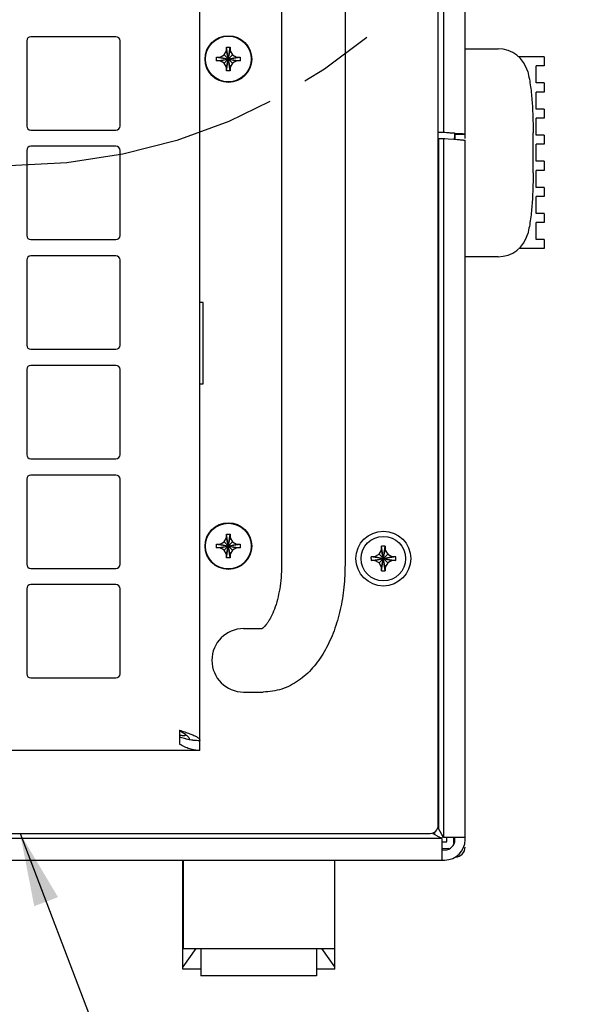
# Model space of a CAD drawing. Header units: inches. Extents: x 0 to 34, y 0 to 22.
# Tile 76 of 78: x 30.6 to 32, y 14 to 16.5. Entities that reach past the tile are written whole.
import ezdxf

# ---------------------------------------------------------------- set-up
doc = ezdxf.new("R2010")
doc.units = ezdxf.units.IN
doc.header["$LTSCALE"] = 1.87
doc.header["$MEASUREMENT"] = 0
doc.linetypes.add('PHANTOM', pattern=[0.8, 0.45, -0.05, 0.1, -0.05, 0.1, -0.05])
doc.layers.get('0').update_dxf_attribs({"linetype": 'CONTINUOUS'})
for name, color, linetype in [('02___PRT_ALL_AXES', 7, 'CONTINUOUS'), ('3_ALL_AXES', 7, 'CONTINUOUS'), ('DATUMCURVES', 7, 'CONTINUOUS'), ('DEFAULT_3', 7, 'PHANTOM'), ('DETAIL', 7, 'CONTINUOUS')]:
    doc.layers.add(name, color=color, linetype=linetype)
doc.styles.get("Standard").update_dxf_attribs({"font": 'txt', "width": 0.8})
doc.dimstyles.get("Standard").update_dxf_attribs({"dimtxt": 0.125, "dimasz": 0.18, "dimexe": 0.125, "dimexo": 0.0625, "dimgap": 0.09, "dimtad": 0, "dimtih": 1, "dimtoh": 1, "dimdec": 3, "dimzin": 4, "dimdsep": 46, "dimtxsty": 'STANDARD', "dimblk": '_FILLED', "dimblk1": '_FILLED', "dimblk2": '_FILLED', "dimcen": 0.09, "dimadec": 0, "dimazin": 0, "dimtol": 1, "dimtp": 0.01, "dimtm": 0.01, "dimtfac": 1, "dimtdec": 3, "dimtofl": 0, "dimtmove": 0, "dimatfit": 3, "dimldrblk": '_FILLED', "dimfxl": 1, "dimtolj": 1, "dimtzin": 4, "dimarcsym": 0})

# ---------------------------------------------------------------- blocks, each defined once
blk = doc.blocks.new('_FILLED')
at = {"color": 0, "linetype": 'BYBLOCK'}
blk.add_solid([(0, 0), (-1, 0.174), (-1, -0.174)], dxfattribs=at)

msp = doc.modelspace()

# ---------------------------------------------------------------- linework, layer by layer
at = {"color": 7, "linetype": 'CONTINUOUS'}
for p, q in [((31.6538, 17.8156), (31.6538, 16.1787)), ((31.7068, 16.164), (31.7068, 17.8213)), ((31.2546, 17.1456), (31.2546, 15.1125)), ((31.4109, 17.1443), (31.4109, 15.1125)), ((31.0529, 14.6559), (31.0529, 16.5934)), ((31.1131, 16.3699), (31.1189, 16.3799)), ((31.1189, 16.3889), (31.1279, 16.3889)), ((31.1189, 16.3799), (31.1189, 16.3889)), ((31.1189, 16.3304), (31.1279, 16.3889)), ((31.1279, 16.3304), (31.1189, 16.3889)), ((31.1189, 16.3394), (31.1279, 16.3799)), ((31.1279, 16.3394), (31.1189, 16.3799)), ((31.1279, 16.3889), (31.1279, 16.3799)), ((31.1279, 16.3799), (31.1336, 16.3699)), ((31.7068, 16.3851), (31.7883, 16.3851)), ((31.0941, 16.3552), (31.1526, 16.3642)), ((31.0941, 16.3642), (31.1031, 16.3642)), ((31.0941, 16.3642), (31.1526, 16.3552)), ((31.0941, 16.3552), (31.0941, 16.3642)), ((31.1031, 16.3552), (31.0941, 16.3552)), ((31.1031, 16.3642), (31.1131, 16.3699)), ((31.1031, 16.3552), (31.1436, 16.3642)), ((31.1031, 16.3642), (31.1436, 16.3552)), ((31.1131, 16.3494), (31.1031, 16.3552)), ((31.1131, 16.3494), (31.1336, 16.3699)), ((31.1131, 16.3699), (31.1336, 16.3494)), ((31.1336, 16.3699), (31.1436, 16.3642)), ((31.1436, 16.3552), (31.1336, 16.3494)), ((31.1436, 16.3642), (31.1526, 16.3642)), ((31.1526, 16.3552), (31.1436, 16.3552)), ((31.1526, 16.3642), (31.1526, 16.3552)), ((31.9018, 16.3651), (31.8391, 16.3651)), ((31.9018, 16.3651), (31.9018, 16.3426)), ((31.1189, 16.3394), (31.1131, 16.3494)), ((31.1189, 16.3304), (31.1189, 16.3394)), ((31.1279, 16.3304), (31.1189, 16.3304)), ((31.1336, 16.3494), (31.1279, 16.3394)), ((31.1279, 16.3394), (31.1279, 16.3304)), ((31.9018, 16.3426), (31.8818, 16.3426)), ((31.8818, 16.3008), (31.8818, 16.3426)), ((31.9018, 16.3008), (31.8818, 16.3008)), ((31.9018, 16.3008), (31.9018, 16.2783)), ((31.9018, 16.2783), (31.8818, 16.2783)), ((31.8818, 16.2365), (31.8818, 16.2783)), ((31.9018, 16.2365), (31.8818, 16.2365)), ((31.9018, 16.2365), (31.9018, 16.214)), ((31.9018, 16.214), (31.8818, 16.214)), ((31.8818, 16.1722), (31.8818, 16.214)), ((31.6571, 16.1787), (31.6413, 16.1787)), ((31.6413, 16.164), (31.6571, 16.164)), ((31.6538, 16.164), (31.6538, 14.4418)), ((31.6571, 16.164), (31.6648, 16.1632)), ((31.6648, 16.1632), (31.6787, 16.1622)), ((31.6803, 16.1767), (31.6755, 16.177)), ((31.6787, 16.1622), (31.6803, 16.1621)), ((31.6801, 16.164), (31.6788, 16.164)), ((31.682, 16.1766), (31.6803, 16.1767)), ((31.6803, 16.1621), (31.6818, 16.162)), ((31.7068, 16.1738), (31.6818, 16.1738)), ((31.6818, 16.162), (31.6869, 16.1616)), ((31.6819, 16.1621), (31.6819, 16.1738)), ((31.6971, 16.1754), (31.682, 16.1766)), ((31.7068, 14.4361), (31.7068, 16.1592)), ((31.8743, 16.0797), (31.8743, 16.178)), ((31.9018, 16.1722), (31.8818, 16.1722)), ((31.9018, 16.1722), (31.9018, 16.1497)), ((31.9018, 16.1497), (31.8818, 16.1497)), ((31.8818, 16.1079), (31.8818, 16.1497)), ((31.9018, 16.1079), (31.8818, 16.1079)), ((31.9018, 16.0854), (31.8818, 16.0854)), ((31.8818, 16.0436), (31.8818, 16.0854)), ((31.9018, 16.1079), (31.9018, 16.0854)), ((31.9018, 16.0436), (31.8818, 16.0436)), ((31.9018, 16.0436), (31.9018, 16.0211)), ((31.9018, 16.0211), (31.8818, 16.0211)), ((31.8818, 15.9794), (31.8818, 16.0211)), ((31.9018, 15.9794), (31.8818, 15.9794)), ((31.9018, 15.9794), (31.9018, 15.9569)), ((31.9018, 15.9569), (31.8818, 15.9569)), ((31.8818, 15.9151), (31.8818, 15.9569)), ((31.9018, 15.9151), (31.8818, 15.9151)), ((31.9018, 15.9151), (31.9018, 15.8926)), ((31.9018, 15.8926), (31.8391, 15.8926)), ((31.7883, 15.8726), (31.7068, 15.8726)), ((31.1189, 15.1889), (31.1279, 15.1889)), ((31.1189, 15.1799), (31.1189, 15.1889)), ((31.1279, 15.1304), (31.1189, 15.1889)), ((31.1189, 15.1304), (31.1279, 15.1889)), ((31.1279, 15.1889), (31.1279, 15.1799)), ((31.0941, 15.1552), (31.1526, 15.1642)), ((31.0941, 15.1642), (31.1031, 15.1642)), ((31.0941, 15.1642), (31.1526, 15.1552)), ((31.0941, 15.1552), (31.0941, 15.1642)), ((31.1031, 15.1642), (31.1131, 15.1699)), ((31.1031, 15.1552), (31.1436, 15.1642)), ((31.1031, 15.1642), (31.1436, 15.1552)), ((31.1131, 15.1699), (31.1189, 15.1799)), ((31.1131, 15.1699), (31.1336, 15.1494)), ((31.1131, 15.1494), (31.1336, 15.1699)), ((31.1279, 15.1394), (31.1189, 15.1799)), ((31.1189, 15.1394), (31.1279, 15.1799)), ((31.1279, 15.1799), (31.1336, 15.1699)), ((31.1336, 15.1699), (31.1436, 15.1642)), ((31.1436, 15.1642), (31.1526, 15.1642)), ((31.1526, 15.1642), (31.1526, 15.1552)), ((31.1031, 15.1552), (31.0941, 15.1552)), ((31.1131, 15.1494), (31.1031, 15.1552)), ((31.1189, 15.1394), (31.1131, 15.1494)), ((31.1189, 15.1304), (31.1189, 15.1394)), ((31.1336, 15.1494), (31.1279, 15.1394)), ((31.1279, 15.1394), (31.1279, 15.1304)), ((31.1436, 15.1552), (31.1336, 15.1494)), ((31.1526, 15.1552), (31.1436, 15.1552)), ((31.4843, 15.1336), (31.4946, 15.1395)), ((31.4946, 15.1395), (31.5006, 15.1498)), ((31.4946, 15.1395), (31.516, 15.1181)), ((31.4946, 15.1181), (31.516, 15.1395)), ((31.5101, 15.0984), (31.5006, 15.1592)), ((31.5006, 15.0984), (31.5101, 15.1592)), ((31.5006, 15.1589), (31.5006, 15.1592)), ((31.5006, 15.1498), (31.5006, 15.1589)), ((31.5101, 15.1078), (31.5006, 15.1498)), ((31.5006, 15.1078), (31.5101, 15.1498)), ((31.5101, 15.1592), (31.5101, 15.1589)), ((31.5101, 15.1589), (31.5101, 15.1498)), ((31.5101, 15.1498), (31.516, 15.1395)), ((31.516, 15.1395), (31.5263, 15.1336)), ((31.1279, 15.1304), (31.1189, 15.1304)), ((31.4749, 15.1241), (31.5358, 15.1336)), ((31.4749, 15.1336), (31.5358, 15.1241)), ((31.4749, 15.1336), (31.4752, 15.1336)), ((31.4752, 15.1241), (31.4749, 15.1241)), ((31.4752, 15.1336), (31.4843, 15.1336)), ((31.4843, 15.1241), (31.4752, 15.1241)), ((31.4843, 15.1241), (31.5263, 15.1336)), ((31.4843, 15.1336), (31.5263, 15.1241)), ((31.4946, 15.1181), (31.4843, 15.1241)), ((31.5006, 15.1078), (31.4946, 15.1181)), ((31.516, 15.1181), (31.5101, 15.1078)), ((31.5263, 15.1241), (31.516, 15.1181)), ((31.5263, 15.1336), (31.5355, 15.1336)), ((31.5355, 15.1241), (31.5263, 15.1241)), ((31.5355, 15.1336), (31.5358, 15.1336)), ((31.5358, 15.1241), (31.5355, 15.1241)), ((31.2546, 15.1125), (31.2546, 15.1112)), ((31.4109, 15.1125), (31.4108, 15.1088)), ((31.5006, 15.0987), (31.5006, 15.1078)), ((31.5006, 15.0984), (31.5006, 15.0987)), ((31.5101, 15.1078), (31.5101, 15.0987)), ((31.5101, 15.0987), (31.5101, 15.0984)), ((31.1609, 14.9563), (31.2067, 14.9563)), ((31.1609, 14.8), (31.2093, 14.8)), ((31.0029, 14.7059), (31.0029, 14.6715)), ((31.0159, 14.697), (31.0159, 14.6922)), ((31.0529, 14.6559), (27.0189, 14.6559)), ((31.6413, 14.4637), (31.6392, 14.4658)), ((31.6457, 14.4564), (31.6413, 14.4637)), ((31.6494, 14.4391), (26.4224, 14.4391)), ((31.6262, 14.4528), (31.6275, 14.4516)), ((31.6275, 14.4516), (31.6324, 14.4486)), ((31.6319, 14.4516), (31.6319, 14.4558)), ((31.6348, 14.4472), (31.6421, 14.4434)), ((31.6495, 14.4491), (31.6457, 14.4564)), ((31.6494, 14.4391), (31.6494, 14.3861)), ((31.7068, 14.4418), (31.6538, 14.4418)), ((31.6618, 14.4313), (31.6618, 14.4418)), ((31.6793, 14.4276), (31.6793, 14.4418)), ((31.6493, 14.4149), (31.6669, 14.4151)), ((31.6494, 14.4313), (31.6618, 14.4313)), ((26.4149, 14.3861), (31.6568, 14.3861)), ((31.0121, 14.3438), (31.0109, 14.3438)), ((31.0121, 14.339), (31.0109, 14.339)), ((31.0109, 14.1175), (31.0109, 14.339)), ((31.3859, 14.3438), (31.3846, 14.3438)), ((31.3859, 14.339), (31.3846, 14.339)), ((31.3859, 14.1175), (31.3859, 14.339)), ((31.0121, 14.2982), (31.0109, 14.2982)), ((31.3846, 14.2982), (31.3859, 14.2982)), ((31.0429, 14.168), (31.0109, 14.1226)), ((31.0559, 14.168), (31.0559, 14.1005)), ((31.3409, 14.168), (31.3409, 14.1005)), ((31.3859, 14.1226), (31.3538, 14.168)), ((31.0559, 14.1175), (31.0109, 14.1175)), ((31.3409, 14.1005), (31.0559, 14.1005)), ((31.3859, 14.1175), (31.3409, 14.1175))]:
    msp.add_line(p, q, dxfattribs=at)
at = {"color": 3, "linetype": 'CONTINUOUS'}
for p, q in [((31.6404, 14.4717), (31.6404, 17.7857)), ((31.6818, 16.165), (31.6818, 16.1767)), ((31.0614, 15.7597), (31.0529, 15.7597)), ((31.0614, 15.5597), (31.0614, 15.7597)), ((31.0529, 15.5597), (31.0614, 15.5597)), ((31.0029, 14.7059), (31.0124, 14.6997)), ((26.4514, 14.4517), (31.6204, 14.4517)), ((31.6818, 14.4361), (31.6818, 14.4418)), ((31.6494, 14.4111), (31.6568, 14.4111))]:
    msp.add_line(p, q, dxfattribs=at)
for centre in [(31.1234, 16.3597), (31.1234, 15.1597)]:
    msp.add_circle(centre, 0.0575, dxfattribs=at)
at = {"color": 7, "linetype": 'CONTINUOUS'}
for centre, radius in [((31.1234, 16.3597), 0.0563), ((31.1234, 15.1597), 0.0563), ((31.5053, 15.1288), 0.0675), ((31.5053, 15.1288), 0.0548)]:
    msp.add_circle(centre, radius, dxfattribs=at)
for centre, radius, start, end in [((31.7883, 16.3101), 0.075, 14.4015, 90), ((31.7883, 15.9476), 0.075, 270, 345.5985), ((31.5053, 15.0075), 0.1518, 88.2112, 91.7888), ((31.6266, 15.1288), 0.1518, 178.2115, 180.0005), ((31.6264, 15.1288), 0.1515, 179.998, 181.79), ((31.3843, 15.1288), 0.1515, 359.998, 1.79), ((31.384, 15.1288), 0.1518, 358.2115, 0.0005), ((31.5053, 15.2501), 0.1518, 268.2112, 271.7888), ((31.1609, 14.8782), 0.0781, 90, 270), ((31.7278, 14.6094), 0.187, 239.3013, 240.1584), ((31.6568, 14.4361), 0.05, 270, 360), ((31.6818, 14.4182), 0.025, 272.5, 360)]:
    msp.add_arc(centre, radius, start, end, dxfattribs=at)
at = {"color": 3, "linetype": 'CONTINUOUS'}
for centre, radius, start, end in [((31.0562, 14.8597), 0.179, 258.1681, 260.6476), ((31.0551, 14.8532), 0.1725, 260.6554, 261.0145), ((31.0539, 14.845), 0.1641, 260.9889, 263.8008), ((31.0529, 14.8347), 0.1538, 263.7654, 269.9875), ((31.6204, 14.4717), 0.02, 270, 360), ((31.6568, 14.4361), 0.025, 270, 360)]:
    msp.add_arc(centre, radius, start, end, dxfattribs=at)
at = {"color": 7, "linetype": 'CONTINUOUS'}
for points, knots in [([(31.861, 16.3287), (31.8626, 16.3226), (31.8652, 16.3102), (31.8692, 16.2853), (31.8722, 16.2539), (31.874, 16.216), (31.8743, 16.1907), (31.8743, 16.178)], [0, 0, 0, 0, 0.125, 0.25, 0.5, 0.75, 1, 1, 1, 1]), ([(31.6755, 16.177), (31.6719, 16.1773), (31.6657, 16.1777), (31.6596, 16.1783), (31.6571, 16.1787)], [0, 0, 0, 0, 0.58136, 1, 1, 1, 1]), ([(31.6869, 16.1616), (31.6903, 16.1614), (31.6951, 16.161), (31.7009, 16.1604), (31.7032, 16.1601), (31.7043, 16.16)], [0, 0, 0, 0, 0.590637, 0.823617, 1, 1, 1, 1]), ([(31.7068, 16.1738), (31.7068, 16.1739), (31.7066, 16.1741), (31.7061, 16.1742), (31.7053, 16.1744), (31.7036, 16.1747), (31.7008, 16.1751), (31.6984, 16.1753), (31.6971, 16.1754)], [0, 0, 0, 0, 0.026134, 0.079032, 0.161954, 0.274939, 0.58697, 1, 1, 1, 1]), ([(31.7043, 16.16), (31.7046, 16.1599), (31.7053, 16.1598), (31.7061, 16.1596), (31.7066, 16.1594), (31.7068, 16.1593), (31.7068, 16.1592)], [0, 0, 0, 0, 0.410972, 0.712592, 0.904986, 1, 1, 1, 1]), ([(31.8743, 16.0797), (31.8743, 16.067), (31.874, 16.0416), (31.8722, 16.0037), (31.8692, 15.9723), (31.8652, 15.9474), (31.8626, 15.9351), (31.861, 15.9289)], [0, 0, 0, 0, 0.25, 0.5, 0.75, 0.875, 1, 1, 1, 1]), ([(31.2546, 15.1112), (31.2546, 15.1015), (31.2537, 15.0824), (31.2503, 15.0545), (31.2448, 15.0285), (31.2376, 15.0052), (31.2303, 14.9883), (31.224, 14.9769), (31.2197, 14.9702), (31.2156, 14.9647), (31.212, 14.9607), (31.2091, 14.9581), (31.2074, 14.9568), (31.2067, 14.9563)], [0, 0, 0, 0, 0.17487, 0.345277, 0.506718, 0.654541, 0.78352, 0.83918, 0.887883, 0.928893, 0.961495, 0.985271, 1, 1, 1, 1]), ([(31.4108, 15.1088), (31.4107, 15.0896), (31.4089, 15.061), (31.4034, 15.0236), (31.3977, 14.9964), (31.3905, 14.9701), (31.3817, 14.945), (31.3715, 14.9213), (31.3598, 14.899), (31.3465, 14.8783), (31.3315, 14.8594), (31.3149, 14.8425), (31.2966, 14.8279), (31.2767, 14.8159), (31.2552, 14.8069), (31.2326, 14.8013), (31.217, 14.8), (31.2093, 14.8)], [0, 0, 0, 0, 0.14125, 0.210834, 0.279242, 0.346211, 0.411545, 0.475141, 0.537026, 0.597327, 0.656309, 0.714283, 0.771632, 0.828693, 0.88575, 0.942756, 1, 1, 1, 1]), ([(31.0029, 14.7059), (31.0073, 14.7045), (31.0158, 14.7018), (31.0242, 14.6989), (31.0283, 14.6974)], [0, 0, 0, 0, 0.516562, 1, 1, 1, 1]), ([(31.0159, 14.6922), (31.0148, 14.6922), (31.0106, 14.6923), (31.0065, 14.6927), (31.0034, 14.6932)], [0, 0, 0, 0, 0.249062, 1, 1, 1, 1]), ([(31.0283, 14.6974), (31.0301, 14.6968), (31.0335, 14.6954), (31.0383, 14.6934), (31.0426, 14.6914), (31.0461, 14.6893), (31.049, 14.6873), (31.0512, 14.6852), (31.0525, 14.6831), (31.0529, 14.6816), (31.0529, 14.6809)], [0, 0, 0, 0, 0.186395, 0.357247, 0.510319, 0.644261, 0.758362, 0.853115, 0.931548, 1, 1, 1, 1]), ([(31.0529, 14.6559), (31.0487, 14.6559), (31.0402, 14.6566), (31.0276, 14.6597), (31.015, 14.6648), (31.0069, 14.6691), (31.0029, 14.6715)], [0, 0, 0, 0, 0.236749, 0.479563, 0.733141, 1, 1, 1, 1]), ([(31.6421, 14.4434), (31.6427, 14.4431), (31.645, 14.4421), (31.6475, 14.4412), (31.6494, 14.4406)], [0, 0, 0, 0, 0.25544, 1, 1, 1, 1]), ([(31.6523, 14.4418), (31.6521, 14.4424), (31.6513, 14.4449), (31.6503, 14.4473), (31.6495, 14.4491)], [0, 0, 0, 0, 0.244678, 1, 1, 1, 1])]:
    msp.add_open_spline(points, degree=3, knots=knots, dxfattribs=at)
at = {"color": 3, "linetype": 'CONTINUOUS'}
for points, knots in [([(31.0195, 14.6845), (31.0181, 14.6848), (31.0125, 14.686), (31.007, 14.6875), (31.0029, 14.6887)], [0, 0, 0, 0, 0.248139, 1, 1, 1, 1]), ([(31.0124, 14.6997), (31.0143, 14.6984), (31.0179, 14.6958), (31.0235, 14.6909), (31.0269, 14.6864), (31.0276, 14.6833)], [0, 0, 0, 0, 0.305027, 0.575843, 1, 1, 1, 1])]:
    msp.add_open_spline(points, degree=3, knots=knots, dxfattribs=at)
at = {"layer": '02___PRT_ALL_AXES', "color": 7, "linetype": 'CONTINUOUS'}
for p, q in [((30.6264, 16.4047), (30.6264, 16.1947)), ((30.8464, 16.4147), (30.6364, 16.4147)), ((30.8564, 16.1947), (30.8564, 16.4047)), ((30.6364, 16.1847), (30.8464, 16.1847)), ((30.6264, 16.1347), (30.6264, 15.9247)), ((30.8464, 16.1447), (30.6364, 16.1447)), ((30.8564, 15.9247), (30.8564, 16.1347)), ((30.6364, 15.9147), (30.8464, 15.9147)), ((30.8464, 15.8747), (30.6364, 15.8747)), ((30.6264, 15.8647), (30.6264, 15.6547)), ((30.8564, 15.6547), (30.8564, 15.8647)), ((30.6364, 15.6447), (30.8464, 15.6447)), ((30.8464, 15.6047), (30.6364, 15.6047)), ((30.6264, 15.5947), (30.6264, 15.3847)), ((30.8564, 15.3847), (30.8564, 15.5947)), ((30.6364, 15.3747), (30.8464, 15.3747)), ((30.8464, 15.3347), (30.6364, 15.3347)), ((30.6264, 15.3247), (30.6264, 15.1147)), ((30.8564, 15.1147), (30.8564, 15.3247)), ((30.6364, 15.1047), (30.8464, 15.1047)), ((30.6264, 15.0547), (30.6264, 14.8447)), ((30.8464, 15.0647), (30.6364, 15.0647)), ((30.8564, 14.8447), (30.8564, 15.0547)), ((30.6364, 14.8347), (30.8464, 14.8347))]:
    msp.add_line(p, q, dxfattribs=at)
for centre, start, end in [((30.6364, 16.4047), 90, 180), ((30.8464, 16.4047), 0, 90), ((30.6364, 16.1947), 180, 270), ((30.8464, 16.1947), 270, 360), ((30.6364, 16.1347), 90, 180), ((30.8464, 16.1347), 0, 90), ((30.6364, 15.9247), 180, 270), ((30.8464, 15.9247), 270, 360), ((30.6364, 15.8647), 90, 180), ((30.8464, 15.8647), 0, 90), ((30.6364, 15.6547), 180, 270), ((30.8464, 15.6547), 270, 360), ((30.6364, 15.5947), 90, 180), ((30.8464, 15.5947), 0, 90), ((30.6364, 15.3847), 180, 270), ((30.8464, 15.3847), 270, 360), ((30.6364, 15.3247), 90, 180), ((30.8464, 15.3247), 0, 90), ((30.6364, 15.1147), 180, 270), ((30.8464, 15.1147), 270, 360), ((30.6364, 15.0547), 90, 180), ((30.8464, 15.0547), 0, 90), ((30.6364, 14.8447), 180, 270), ((30.8464, 14.8447), 270, 360)]:
    msp.add_arc(centre, 0.01, start, end, dxfattribs=at)
at = {"layer": '3_ALL_AXES', "color": 7, "linetype": 'CONTINUOUS'}
for p, q in [((31.0109, 14.339), (31.0109, 14.3861)), ((31.0121, 14.3861), (31.0121, 14.168)), ((31.3846, 14.3861), (31.3846, 14.168)), ((31.3859, 14.339), (31.3859, 14.3861)), ((31.0121, 14.168), (31.3846, 14.168))]:
    msp.add_line(p, q, dxfattribs=at)
at = {"layer": 'DATUMCURVES', "color": 40, "linetype": 'CONTINUOUS'}
for p, q in [((31.6413, 16.164), (31.6413, 14.4637)), ((31.6413, 14.4637), (31.6392, 14.4658))]:
    msp.add_line(p, q, dxfattribs=at)
at = {"layer": 'DATUMCURVES', "color": 2, "linetype": 'CONTINUOUS'}
msp.add_line((31.6411, 14.4639), (31.6413, 14.4642), dxfattribs=at)
at = {"layer": 'DEFAULT_3', "color": 2, "linetype": 'PHANTOM'}
msp.add_circle((30.5829, 17.4874), 1.3905, dxfattribs=at)

# ---------------------------------------------------------------- leaders
at = {"layer": 'DETAIL', "color": 2, "linetype": 'CONTINUOUS'}
msp.add_leader([(30.6102, 14.4517), (31.0364, 13.3333), (31.2164, 13.3333)], dimstyle='STANDARD', override={"dimtad": 0}, dxfattribs=at)

doc.saveas('drawing.dxf')
